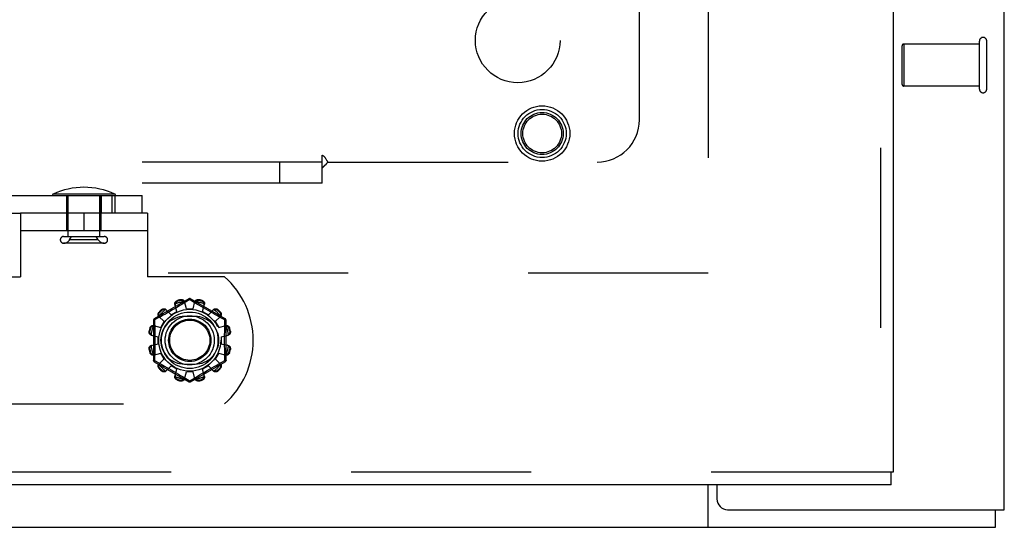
# Model space of a CAD drawing. Header units: inches. Extents: x 0 to 193, y 0 to 125.
# Tile 80 of 256: x 83.04 to 88.86, y 31.17 to 34.16. Entities that reach past the tile are written whole.
import ezdxf

# ---------------------------------------------------------------- set-up
doc = ezdxf.new("R2010")
doc.units = ezdxf.units.IN
doc.header["$LTSCALE"] = 10.635988
doc.header["$MEASUREMENT"] = 0
doc.linetypes.add('HIDDEN', pattern=[0.2, 0.1, -0.1])
doc.layers.get('0').update_dxf_attribs({"linetype": 'CONTINUOUS'})
for name, color, linetype in [('DEFAULT_2', 8, 'HIDDEN'), ('RIGHTHAND_DOOR_ASSEMBLY', 7, 'CONTINUOUS'), ('SUBPANEL', 7, 'CONTINUOUS')]:
    doc.layers.add(name, color=color, linetype=linetype)

msp = doc.modelspace()

# ---------------------------------------------------------------- linework, layer by layer
at = {"color": 3, "linetype": 'Continuous'}
for p, q in [((88.8584, 31.2697), (88.8584, 94.1916)), ((87.1604, 31.4157), (87.1604, 31.3327)), ((87.2234, 31.2697), (88.8584, 31.2697))]:
    msp.add_line(p, q, dxfattribs=at)
at = {"color": 7, "linetype": 'Continuous'}
for p, q in [((87.1084, 31.1657), (87.1084, 31.4157)), ((88.8064, 31.1657), (88.8064, 31.2697)), ((28.9104, 31.1657), (88.8064, 31.1657))]:
    msp.add_line(p, q, dxfattribs=at)
at = {"color": 3, "linetype": 'Continuous'}
msp.add_arc((87.2234, 31.3327), 0.063, 180, 270, dxfattribs=at)
at = {"layer": 'DEFAULT_2', "color": 8, "linetype": 'HIDDEN'}
for p, q in [((87.1084, 89.7177), (87.1084, 32.6137)), ((88.7114, 33.7527), (88.7114, 34.0367)), ((88.7544, 33.7527), (88.7544, 34.0367)), ((88.2544, 33.7807), (88.2544, 34.0087)), ((88.7114, 34.0187), (88.2644, 34.0187)), ((88.2644, 34.0187), (88.2644, 33.7707)), ((88.7114, 33.7707), (88.2644, 33.7707)), ((74.204, 33.1237), (83.7642, 33.1237)), ((83.6029, 33.1332), (83.2378, 33.1332)), ((83.3189, 32.9157), (83.3189, 33.1237)), ((83.3189, 33.1237), (83.3189, 33.0197)), ((83.3264, 32.8829), (83.3264, 33.1237)), ((83.5144, 32.8829), (83.5144, 33.1237)), ((83.5218, 33.1237), (83.5218, 33.0197)), ((83.5219, 32.9157), (83.5219, 33.1237)), ((83.586, 33.1237), (83.586, 33.0197)), ((83.6036, 33.1237), (83.6036, 33.0197)), ((83.7642, 33.0197), (83.7642, 33.1237)), ((74.204, 33.0197), (83.0454, 33.0197)), ((83.7954, 33.0197), (83.0454, 33.0197)), ((83.0454, 33.0197), (83.0454, 32.6447)), ((83.4204, 33.0197), (83.4204, 32.9157)), ((83.7954, 33.0197), (83.7954, 32.6447)), ((83.7954, 32.9157), (83.0454, 32.9157)), ((83.3004, 32.8829), (83.5404, 32.8829)), ((83.3356, 32.8629), (83.3476, 32.8829)), ((83.5051, 32.8629), (83.4931, 32.8829)), ((83.5404, 32.8429), (83.3004, 32.8429)), ((83.5051, 32.8629), (83.3356, 32.8629)), ((87.1084, 32.6657), (60.5044, 32.6657)), ((82.5897, 32.6447), (83.0454, 32.6447)), ((84.2511, 32.6447), (83.7954, 32.6447)), ((84.0404, 32.5144), (83.8359, 32.3964)), ((83.9697, 32.4407), (83.9581, 32.4828)), ((83.973, 32.4661), (83.9583, 32.4575)), ((83.9723, 32.5046), (83.9733, 32.5008)), ((83.9868, 32.4743), (83.973, 32.4661)), ((83.9993, 32.4818), (83.9868, 32.4743)), ((83.9922, 32.5058), (83.9912, 32.5096)), ((84.0105, 32.4886), (83.9993, 32.4818)), ((84.0454, 32.5098), (84.0105, 32.4886)), ((84.0254, 32.4557), (84.0144, 32.4979)), ((84.0488, 32.5077), (84.0454, 32.5098)), ((84.0685, 32.4957), (84.0488, 32.5077)), ((84.2549, 32.3964), (84.0504, 32.5144)), ((84.0654, 32.4557), (84.0764, 32.4979)), ((84.0996, 32.4769), (84.0882, 32.4838)), ((84.0996, 32.5096), (84.0986, 32.5058)), ((84.1123, 32.4694), (84.0996, 32.4769)), ((84.126, 32.4613), (84.1123, 32.4694)), ((84.1174, 32.5008), (84.1184, 32.5046)), ((84.121, 32.4407), (84.1326, 32.4828)), ((83.873, 32.4092), (83.8552, 32.3995)), ((83.8632, 32.4106), (83.8943, 32.38)), ((83.8646, 32.4366), (83.8674, 32.4338)), ((83.889, 32.4181), (83.873, 32.4092)), ((83.8812, 32.4476), (83.8785, 32.4504)), ((83.9012, 32.4249), (83.889, 32.4181)), ((83.9145, 32.4323), (83.9012, 32.4249)), ((83.9044, 32.4518), (83.935, 32.4207)), ((83.9286, 32.4403), (83.9145, 32.4323)), ((83.9434, 32.4488), (83.9286, 32.4403)), ((83.935, 32.4207), (83.9697, 32.4407)), ((83.9583, 32.4575), (83.9434, 32.4488)), ((84.0766, 32.4103), (84.0141, 32.4103)), ((84.0254, 32.4557), (84.0654, 32.4557)), ((84.121, 32.4407), (84.1557, 32.4207)), ((84.1401, 32.453), (84.126, 32.4613)), ((84.1543, 32.4448), (84.1401, 32.453)), ((84.1681, 32.4369), (84.1543, 32.4448)), ((84.1557, 32.4207), (84.1863, 32.4518)), ((84.1813, 32.4295), (84.1681, 32.4369)), ((84.1937, 32.4226), (84.1813, 32.4295)), ((84.205, 32.4163), (84.1937, 32.4226)), ((84.1965, 32.38), (84.2275, 32.4106)), ((84.2152, 32.4107), (84.205, 32.4163)), ((84.2123, 32.4504), (84.2095, 32.4476)), ((84.2286, 32.4033), (84.2152, 32.4107)), ((84.2233, 32.4338), (84.2261, 32.4366)), ((83.8309, 32.3877), (83.8309, 32.1516)), ((83.8322, 32.3569), (83.8743, 32.3453)), ((83.8552, 32.3995), (83.8374, 32.3898)), ((83.8374, 32.3898), (83.8377, 32.378)), ((83.8743, 32.3453), (83.8943, 32.38)), ((84.1965, 32.38), (84.2165, 32.3453)), ((84.2165, 32.3453), (84.2585, 32.3569)), ((84.2534, 32.3898), (84.2286, 32.4033)), ((84.2599, 32.1516), (84.2599, 32.3877)), ((83.8054, 32.3238), (83.8092, 32.3228)), ((83.8143, 32.3417), (83.8105, 32.3427)), ((83.8171, 32.3007), (83.8594, 32.2897)), ((83.8594, 32.2497), (83.8594, 32.2897)), ((84.2314, 32.2897), (84.2736, 32.3007)), ((84.2314, 32.2897), (84.2314, 32.2497)), ((84.2803, 32.3427), (84.2765, 32.3417)), ((84.2815, 32.3228), (84.2853, 32.3238)), ((83.8171, 32.2386), (83.8594, 32.2497)), ((84.2314, 32.2497), (84.2736, 32.2386)), ((83.8092, 32.2165), (83.8054, 32.2155)), ((83.8105, 32.1966), (83.8143, 32.1976)), ((83.8322, 32.1824), (83.8743, 32.194)), ((83.8943, 32.1593), (83.8743, 32.194)), ((84.2165, 32.194), (84.1965, 32.1593)), ((84.2165, 32.194), (84.2585, 32.1824)), ((84.2765, 32.1976), (84.2803, 32.1966)), ((84.2853, 32.2155), (84.2815, 32.2165)), ((83.8359, 32.1429), (84.0404, 32.0249)), ((83.8374, 32.1495), (83.8621, 32.136)), ((83.8621, 32.136), (83.8756, 32.1286)), ((83.8632, 32.1287), (83.8943, 32.1593)), ((83.8756, 32.1286), (83.8858, 32.123)), ((83.8858, 32.123), (83.8971, 32.1167)), ((83.8971, 32.1167), (83.9094, 32.1098)), ((83.9044, 32.0875), (83.935, 32.1186)), ((83.9697, 32.0986), (83.935, 32.1186)), ((84.0141, 32.129), (84.0766, 32.129)), ((84.0504, 32.0249), (84.2549, 32.1429)), ((84.1557, 32.1186), (84.121, 32.0986)), ((84.1557, 32.1186), (84.1863, 32.0875)), ((84.1762, 32.107), (84.1895, 32.1144)), ((84.1895, 32.1144), (84.2017, 32.1212)), ((84.1965, 32.1593), (84.2275, 32.1287)), ((84.2017, 32.1212), (84.2178, 32.1301)), ((84.2178, 32.1301), (84.2356, 32.1398)), ((84.2356, 32.1398), (84.2534, 32.1495)), ((84.2534, 32.1495), (84.2531, 32.1613)), ((83.8674, 32.1055), (83.8646, 32.1027)), ((83.8785, 32.0889), (83.8812, 32.0917)), ((83.9094, 32.1098), (83.9226, 32.1024)), ((83.9226, 32.1024), (83.9364, 32.0945)), ((83.9364, 32.0945), (83.9506, 32.0863)), ((83.9506, 32.0863), (83.9648, 32.078)), ((83.9581, 32.0565), (83.9697, 32.0986)), ((83.9648, 32.078), (83.9784, 32.0699)), ((83.9784, 32.0699), (83.9911, 32.0624)), ((83.9911, 32.0624), (84.0026, 32.0555)), ((84.0144, 32.0414), (84.0254, 32.0837)), ((84.0654, 32.0837), (84.0254, 32.0837)), ((84.0764, 32.0414), (84.0654, 32.0837)), ((84.0803, 32.0507), (84.0915, 32.0575)), ((84.0915, 32.0575), (84.104, 32.065)), ((84.104, 32.065), (84.1178, 32.0732)), ((84.1178, 32.0732), (84.1324, 32.0818)), ((84.1326, 32.0565), (84.121, 32.0986)), ((84.1324, 32.0818), (84.1474, 32.0905)), ((84.1474, 32.0905), (84.1621, 32.099)), ((84.1621, 32.099), (84.1762, 32.107)), ((84.2095, 32.0917), (84.2123, 32.0889)), ((84.2261, 32.1027), (84.2233, 32.1055)), ((83.9733, 32.0385), (83.9723, 32.0347)), ((83.9912, 32.0297), (83.9922, 32.0335)), ((84.0222, 32.0436), (84.0419, 32.0316)), ((84.0419, 32.0316), (84.0454, 32.0295)), ((84.0454, 32.0295), (84.0803, 32.0507)), ((84.0986, 32.0335), (84.0996, 32.0297)), ((84.1184, 32.0347), (84.1174, 32.0385)), ((82.5897, 31.8947), (84.2511, 31.8947))]:
    msp.add_line(p, q, dxfattribs=at)
for points in [[(83.9581, 32.4828), (83.9577, 32.4846), (83.9576, 32.4864), (83.9577, 32.4883), (83.958, 32.4903), (83.9586, 32.4921), (83.9594, 32.494), (83.9604, 32.4957), (83.9616, 32.4974), (83.963, 32.499), (83.9646, 32.5004), (83.9664, 32.5017), (83.9683, 32.5029), (83.9703, 32.5038), (83.9723, 32.5046)], [(83.9604, 32.4847), (83.96, 32.4831), (83.9597, 32.4816), (83.9596, 32.4801), (83.9596, 32.4786), (83.9598, 32.4771), (83.9601, 32.4757)], [(83.9604, 32.4847), (83.9606, 32.4857), (83.9608, 32.4867), (83.9611, 32.4877), (83.9615, 32.4887), (83.9618, 32.4897), (83.9623, 32.4906), (83.9627, 32.4915), (83.9632, 32.4925), (83.9638, 32.4934), (83.9644, 32.4943), (83.9652, 32.4952), (83.966, 32.4961), (83.9668, 32.497), (83.9679, 32.4978), (83.969, 32.4987), (83.9703, 32.4995), (83.9717, 32.5002), (83.9733, 32.5008)], [(83.9912, 32.5096), (83.9933, 32.51), (83.9955, 32.5102), (83.9977, 32.5101), (83.9999, 32.5099), (84.002, 32.5094), (84.0041, 32.5088), (84.0059, 32.5079), (84.0077, 32.5069), (84.0093, 32.5057), (84.0107, 32.5044), (84.012, 32.5029), (84.013, 32.5013), (84.0138, 32.4996), (84.0144, 32.4979)], [(83.9922, 32.5058), (83.9939, 32.5061), (83.9955, 32.5062), (83.997, 32.5062), (83.9984, 32.506), (83.9997, 32.5058), (84.0009, 32.5055), (84.0021, 32.5051), (84.0032, 32.5047), (84.0042, 32.5042), (84.0051, 32.5037), (84.006, 32.5031), (84.0069, 32.5026), (84.0077, 32.5019), (84.0085, 32.5013), (84.0093, 32.5006), (84.01, 32.4999), (84.0108, 32.4991), (84.0115, 32.4983)], [(84.0162, 32.4907), (84.0158, 32.4921), (84.0152, 32.4935), (84.0145, 32.4948), (84.0136, 32.496), (84.0126, 32.4972), (84.0115, 32.4983)], [(84.0404, 32.5144), (84.0407, 32.5145), (84.0412, 32.5144), (84.0417, 32.514), (84.0423, 32.5135), (84.043, 32.5128), (84.0438, 32.512), (84.0446, 32.511), (84.0454, 32.5098)], [(84.0454, 32.5098), (84.0462, 32.511), (84.047, 32.512), (84.0477, 32.5128), (84.0484, 32.5135), (84.049, 32.514), (84.0496, 32.5144), (84.05, 32.5145), (84.0504, 32.5144)], [(84.0882, 32.4838), (84.0731, 32.493), (84.0685, 32.4957)], [(84.0793, 32.4983), (84.0781, 32.4972), (84.0771, 32.496), (84.0763, 32.4948), (84.0755, 32.4935), (84.075, 32.4921), (84.0745, 32.4907)], [(84.0764, 32.4979), (84.077, 32.4996), (84.0777, 32.5013), (84.0788, 32.5029), (84.08, 32.5044), (84.0815, 32.5057), (84.0831, 32.5069), (84.0848, 32.5079), (84.0867, 32.5088), (84.0887, 32.5094), (84.0908, 32.5099), (84.093, 32.5101), (84.0952, 32.5102), (84.0974, 32.51), (84.0996, 32.5096)], [(84.0793, 32.4983), (84.08, 32.4991), (84.0807, 32.4999), (84.0814, 32.5006), (84.0822, 32.5013), (84.083, 32.5019), (84.0839, 32.5026), (84.0847, 32.5031), (84.0856, 32.5037), (84.0866, 32.5042), (84.0876, 32.5047), (84.0887, 32.5051), (84.0898, 32.5055), (84.091, 32.5058), (84.0923, 32.506), (84.0937, 32.5062), (84.0953, 32.5062), (84.0969, 32.5061), (84.0986, 32.5058)], [(84.1174, 32.5008), (84.119, 32.5002), (84.1205, 32.4995), (84.1217, 32.4987), (84.1229, 32.4978), (84.1239, 32.497), (84.1248, 32.4961), (84.1256, 32.4952), (84.1263, 32.4943), (84.1269, 32.4934), (84.1275, 32.4925), (84.128, 32.4915), (84.1285, 32.4906), (84.1289, 32.4896), (84.1293, 32.4887), (84.1296, 32.4877), (84.1299, 32.4867), (84.1301, 32.4857), (84.1303, 32.4847)], [(84.1184, 32.5046), (84.1205, 32.5038), (84.1225, 32.5029), (84.1244, 32.5017), (84.1261, 32.5004), (84.1277, 32.499), (84.1292, 32.4974), (84.1304, 32.4957), (84.1314, 32.494), (84.1322, 32.4921), (84.1327, 32.4903), (84.1331, 32.4883), (84.1331, 32.4864), (84.133, 32.4846), (84.1326, 32.4828)], [(84.1307, 32.4757), (84.131, 32.4771), (84.1312, 32.4786), (84.1312, 32.4801), (84.1311, 32.4816), (84.1308, 32.4831), (84.1303, 32.4847)], [(83.8632, 32.4106), (83.862, 32.412), (83.861, 32.4135), (83.8601, 32.4152), (83.8594, 32.417), (83.859, 32.4189), (83.8587, 32.4209), (83.8587, 32.423), (83.8589, 32.425), (83.8594, 32.4271), (83.86, 32.4291), (83.8609, 32.4311), (83.862, 32.4331), (83.8632, 32.4349), (83.8646, 32.4366)], [(83.8643, 32.4134), (83.8639, 32.4144), (83.8637, 32.4154), (83.8634, 32.4164), (83.8632, 32.4174), (83.863, 32.4184), (83.8629, 32.4194), (83.8628, 32.4205), (83.8628, 32.4215), (83.8629, 32.4226), (83.863, 32.4237), (83.8631, 32.4249), (83.8634, 32.4261), (83.8637, 32.4273), (83.8641, 32.4285), (83.8647, 32.4298), (83.8654, 32.4311), (83.8664, 32.4325), (83.8674, 32.4338)], [(83.8643, 32.4134), (83.8647, 32.4118), (83.8652, 32.4104), (83.8658, 32.409), (83.8666, 32.4077), (83.8675, 32.4065), (83.8685, 32.4054)], [(83.8785, 32.4504), (83.8801, 32.4518), (83.8819, 32.453), (83.8839, 32.4541), (83.8859, 32.455), (83.888, 32.4556), (83.89, 32.4561), (83.8921, 32.4563), (83.8941, 32.4563), (83.8961, 32.4561), (83.898, 32.4556), (83.8998, 32.4549), (83.9015, 32.454), (83.903, 32.453), (83.9044, 32.4518)], [(83.8812, 32.4476), (83.8826, 32.4487), (83.8839, 32.4496), (83.8852, 32.4503), (83.8865, 32.4509), (83.8878, 32.4513), (83.889, 32.4517), (83.8902, 32.4519), (83.8913, 32.4521), (83.8924, 32.4522), (83.8935, 32.4522), (83.8945, 32.4522), (83.8956, 32.4521), (83.8966, 32.452), (83.8976, 32.4518), (83.8987, 32.4516), (83.8997, 32.4514), (83.9007, 32.4511), (83.9017, 32.4507)], [(83.9096, 32.4465), (83.9085, 32.4475), (83.9073, 32.4484), (83.906, 32.4492), (83.9047, 32.4498), (83.9032, 32.4504), (83.9017, 32.4507)], [(84.1891, 32.4507), (84.1875, 32.4504), (84.1861, 32.4498), (84.1847, 32.4492), (84.1834, 32.4484), (84.1822, 32.4475), (84.1812, 32.4465)], [(84.1863, 32.4518), (84.1877, 32.453), (84.1892, 32.454), (84.1909, 32.4549), (84.1927, 32.4556), (84.1947, 32.4561), (84.1967, 32.4563), (84.1987, 32.4563), (84.2007, 32.4561), (84.2028, 32.4556), (84.2048, 32.455), (84.2069, 32.4541), (84.2088, 32.453), (84.2106, 32.4518), (84.2123, 32.4504)], [(84.1891, 32.4507), (84.1901, 32.4511), (84.1911, 32.4514), (84.1921, 32.4516), (84.1931, 32.4518), (84.1941, 32.452), (84.1952, 32.4521), (84.1962, 32.4522), (84.1973, 32.4522), (84.1983, 32.4522), (84.1995, 32.4521), (84.2006, 32.4519), (84.2018, 32.4517), (84.203, 32.4513), (84.2042, 32.4509), (84.2055, 32.4503), (84.2069, 32.4496), (84.2082, 32.4487), (84.2095, 32.4476)], [(84.2223, 32.4054), (84.2232, 32.4065), (84.2241, 32.4077), (84.2249, 32.409), (84.2256, 32.4104), (84.2261, 32.4118), (84.2265, 32.4134)], [(84.2233, 32.4338), (84.2244, 32.4325), (84.2253, 32.4311), (84.226, 32.4298), (84.2266, 32.4285), (84.227, 32.4272), (84.2274, 32.426), (84.2276, 32.4249), (84.2278, 32.4237), (84.2279, 32.4226), (84.2279, 32.4215), (84.2279, 32.4205), (84.2278, 32.4194), (84.2277, 32.4184), (84.2275, 32.4174), (84.2273, 32.4164), (84.2271, 32.4154), (84.2268, 32.4144), (84.2265, 32.4134)], [(84.2261, 32.4366), (84.2275, 32.4349), (84.2287, 32.4331), (84.2298, 32.4311), (84.2307, 32.4291), (84.2314, 32.4271), (84.2318, 32.425), (84.232, 32.423), (84.232, 32.4209), (84.2318, 32.4189), (84.2313, 32.417), (84.2306, 32.4152), (84.2298, 32.4135), (84.2287, 32.412), (84.2275, 32.4106)], [(83.8105, 32.3427), (83.8112, 32.3448), (83.8121, 32.3467), (83.8133, 32.3486), (83.8146, 32.3504), (83.816, 32.352), (83.8176, 32.3534), (83.8193, 32.3546), (83.821, 32.3556), (83.8229, 32.3564), (83.8248, 32.357), (83.8267, 32.3573), (83.8286, 32.3574), (83.8304, 32.3573), (83.8322, 32.3569)], [(83.8143, 32.3417), (83.8149, 32.3433), (83.8156, 32.3447), (83.8163, 32.346), (83.8172, 32.3472), (83.8181, 32.3482), (83.8189, 32.3491), (83.8198, 32.3499), (83.8207, 32.3506), (83.8217, 32.3512), (83.8226, 32.3518), (83.8235, 32.3523), (83.8244, 32.3528), (83.8254, 32.3532), (83.8263, 32.3536), (83.8273, 32.3539), (83.8283, 32.3542), (83.8293, 32.3544), (83.8304, 32.3546)], [(83.8393, 32.3549), (83.8379, 32.3553), (83.8365, 32.3554), (83.8349, 32.3555), (83.8334, 32.3553), (83.8319, 32.3551), (83.8304, 32.3546)], [(83.8309, 32.3877), (83.831, 32.388), (83.8313, 32.3884), (83.8319, 32.3887), (83.8326, 32.389), (83.8336, 32.3892), (83.8347, 32.3894), (83.836, 32.3896), (83.8374, 32.3897)], [(83.8374, 32.3897), (83.8368, 32.391), (83.8363, 32.3922), (83.8359, 32.3933), (83.8357, 32.3942), (83.8356, 32.395), (83.8355, 32.3957), (83.8357, 32.3961), (83.8359, 32.3964)], [(83.8377, 32.378), (83.8384, 32.3422), (83.8387, 32.3301), (83.8389, 32.318), (83.839, 32.3059), (83.8391, 32.2938), (83.8392, 32.2817), (83.8392, 32.2696), (83.8392, 32.2576), (83.8391, 32.2455), (83.839, 32.2334), (83.8389, 32.2213), (83.8387, 32.2092), (83.8384, 32.1971)], [(84.2604, 32.3546), (84.2588, 32.3551), (84.2573, 32.3553), (84.2558, 32.3555), (84.2543, 32.3554), (84.2528, 32.3553), (84.2514, 32.3549)], [(84.2523, 32.3422), (84.2531, 32.378), (84.2534, 32.3898)], [(84.2549, 32.3964), (84.2551, 32.3961), (84.2552, 32.3957), (84.2552, 32.395), (84.255, 32.3942), (84.2548, 32.3933), (84.2544, 32.3922), (84.254, 32.391), (84.2534, 32.3897)], [(84.2534, 32.3897), (84.2548, 32.3896), (84.256, 32.3894), (84.2571, 32.3892), (84.2581, 32.389), (84.2589, 32.3887), (84.2594, 32.3884), (84.2598, 32.388), (84.2599, 32.3877)], [(84.2585, 32.3569), (84.2603, 32.3573), (84.2621, 32.3574), (84.264, 32.3573), (84.266, 32.357), (84.2679, 32.3564), (84.2697, 32.3556), (84.2715, 32.3546), (84.2731, 32.3534), (84.2747, 32.352), (84.2761, 32.3504), (84.2775, 32.3486), (84.2786, 32.3467), (84.2795, 32.3448), (84.2803, 32.3427)], [(84.2604, 32.3546), (84.2614, 32.3544), (84.2624, 32.3542), (84.2634, 32.3539), (84.2644, 32.3536), (84.2654, 32.3532), (84.2663, 32.3528), (84.2673, 32.3523), (84.2682, 32.3518), (84.2691, 32.3512), (84.27, 32.3506), (84.2709, 32.3499), (84.2718, 32.3491), (84.2727, 32.3482), (84.2736, 32.3472), (84.2744, 32.346), (84.2752, 32.3447), (84.2759, 32.3433), (84.2765, 32.3417)], [(83.8171, 32.3007), (83.8154, 32.3012), (83.8138, 32.302), (83.8121, 32.3031), (83.8106, 32.3043), (83.8093, 32.3057), (83.8081, 32.3074), (83.8071, 32.3091), (83.8062, 32.311), (83.8056, 32.313), (83.8051, 32.3151), (83.8049, 32.3173), (83.8048, 32.3195), (83.805, 32.3217), (83.8054, 32.3238)], [(83.8167, 32.3036), (83.8159, 32.3043), (83.8151, 32.305), (83.8144, 32.3057), (83.8137, 32.3065), (83.8131, 32.3073), (83.8125, 32.3081), (83.8119, 32.309), (83.8113, 32.3099), (83.8108, 32.3109), (83.8104, 32.3119), (83.8099, 32.313), (83.8096, 32.3141), (83.8092, 32.3153), (83.809, 32.3166), (83.8088, 32.318), (83.8088, 32.3195), (83.8089, 32.3211), (83.8092, 32.3228)], [(83.8167, 32.3036), (83.8178, 32.3024), (83.819, 32.3014), (83.8202, 32.3005), (83.8215, 32.2998), (83.8229, 32.2992), (83.8243, 32.2988)], [(84.2531, 32.1613), (84.2523, 32.1971), (84.2521, 32.2092), (84.2519, 32.2213), (84.2517, 32.2334), (84.2516, 32.2455), (84.2515, 32.2576), (84.2515, 32.2697), (84.2515, 32.2817), (84.2516, 32.2938), (84.2517, 32.3059), (84.2519, 32.318), (84.2521, 32.3301), (84.2523, 32.3422)], [(84.2665, 32.2988), (84.2678, 32.2992), (84.2692, 32.2998), (84.2705, 32.3005), (84.2718, 32.3014), (84.2729, 32.3024), (84.2741, 32.3036)], [(84.2853, 32.3238), (84.2857, 32.3217), (84.2859, 32.3195), (84.2859, 32.3173), (84.2856, 32.3151), (84.2852, 32.313), (84.2845, 32.311), (84.2837, 32.3091), (84.2827, 32.3074), (84.2815, 32.3057), (84.2801, 32.3043), (84.2786, 32.3031), (84.277, 32.302), (84.2753, 32.3012), (84.2736, 32.3007)], [(84.2815, 32.3228), (84.2818, 32.3211), (84.2819, 32.3195), (84.2819, 32.318), (84.2817, 32.3166), (84.2815, 32.3153), (84.2812, 32.3141), (84.2808, 32.3129), (84.2804, 32.3119), (84.2799, 32.3109), (84.2794, 32.3099), (84.2788, 32.309), (84.2783, 32.3081), (84.2777, 32.3073), (84.277, 32.3065), (84.2763, 32.3057), (84.2756, 32.305), (84.2748, 32.3043), (84.2741, 32.3036)], [(83.8054, 32.2155), (83.805, 32.2176), (83.8048, 32.2198), (83.8049, 32.222), (83.8051, 32.2242), (83.8056, 32.2263), (83.8062, 32.2283), (83.8071, 32.2302), (83.8081, 32.232), (83.8093, 32.2336), (83.8106, 32.235), (83.8121, 32.2362), (83.8138, 32.2373), (83.8154, 32.2381), (83.8171, 32.2386)], [(83.8092, 32.2165), (83.8089, 32.2182), (83.8088, 32.2198), (83.8088, 32.2213), (83.809, 32.2227), (83.8092, 32.224), (83.8096, 32.2252), (83.8099, 32.2264), (83.8104, 32.2274), (83.8108, 32.2284), (83.8113, 32.2294), (83.8119, 32.2303), (83.8125, 32.2312), (83.8131, 32.232), (83.8137, 32.2328), (83.8144, 32.2336), (83.8151, 32.2343), (83.8159, 32.235), (83.8167, 32.2357)], [(83.8243, 32.2405), (83.8229, 32.2401), (83.8215, 32.2395), (83.8202, 32.2388), (83.819, 32.2379), (83.8178, 32.2369), (83.8167, 32.2357)], [(84.2741, 32.2357), (84.2729, 32.2369), (84.2718, 32.2379), (84.2705, 32.2388), (84.2692, 32.2395), (84.2678, 32.2401), (84.2665, 32.2405)], [(84.2736, 32.2386), (84.2753, 32.2381), (84.277, 32.2373), (84.2786, 32.2362), (84.2801, 32.235), (84.2815, 32.2336), (84.2827, 32.232), (84.2837, 32.2302), (84.2845, 32.2283), (84.2852, 32.2263), (84.2856, 32.2242), (84.2859, 32.222), (84.2859, 32.2198), (84.2857, 32.2176), (84.2853, 32.2155)], [(84.2741, 32.2357), (84.2748, 32.235), (84.2756, 32.2343), (84.2763, 32.2336), (84.277, 32.2328), (84.2777, 32.232), (84.2783, 32.2312), (84.2789, 32.2303), (84.2794, 32.2294), (84.2799, 32.2284), (84.2804, 32.2274), (84.2808, 32.2263), (84.2812, 32.2252), (84.2815, 32.224), (84.2817, 32.2227), (84.2819, 32.2213), (84.2819, 32.2198), (84.2818, 32.2182), (84.2815, 32.2165)], [(83.8322, 32.1824), (83.8304, 32.182), (83.8286, 32.1819), (83.8267, 32.182), (83.8248, 32.1823), (83.8229, 32.1829), (83.821, 32.1837), (83.8193, 32.1847), (83.8176, 32.1859), (83.816, 32.1873), (83.8146, 32.1889), (83.8133, 32.1907), (83.8121, 32.1926), (83.8112, 32.1945), (83.8105, 32.1966)], [(83.8304, 32.1847), (83.8293, 32.1849), (83.8283, 32.1851), (83.8273, 32.1854), (83.8263, 32.1857), (83.8254, 32.1861), (83.8244, 32.1865), (83.8235, 32.187), (83.8226, 32.1875), (83.8216, 32.1881), (83.8207, 32.1887), (83.8198, 32.1894), (83.8189, 32.1902), (83.818, 32.1911), (83.8172, 32.1921), (83.8163, 32.1933), (83.8156, 32.1946), (83.8149, 32.196), (83.8143, 32.1976)], [(83.8304, 32.1847), (83.8319, 32.1842), (83.8334, 32.184), (83.8349, 32.1838), (83.8365, 32.1839), (83.8379, 32.184), (83.8393, 32.1844)], [(83.8384, 32.1971), (83.8377, 32.1613), (83.8374, 32.1495)], [(84.2514, 32.1844), (84.2528, 32.184), (84.2543, 32.1839), (84.2558, 32.1838), (84.2573, 32.184), (84.2588, 32.1842), (84.2604, 32.1847)], [(84.2803, 32.1966), (84.2795, 32.1945), (84.2786, 32.1926), (84.2775, 32.1907), (84.2761, 32.1889), (84.2747, 32.1873), (84.2731, 32.1859), (84.2715, 32.1847), (84.2697, 32.1837), (84.2679, 32.1829), (84.266, 32.1823), (84.264, 32.182), (84.2621, 32.1819), (84.2603, 32.182), (84.2585, 32.1824)], [(84.2765, 32.1976), (84.2759, 32.196), (84.2752, 32.1946), (84.2744, 32.1933), (84.2736, 32.1921), (84.2727, 32.1911), (84.2718, 32.1902), (84.2709, 32.1894), (84.27, 32.1887), (84.2691, 32.1881), (84.2682, 32.1875), (84.2672, 32.187), (84.2663, 32.1865), (84.2654, 32.1861), (84.2644, 32.1857), (84.2634, 32.1854), (84.2624, 32.1851), (84.2614, 32.1849), (84.2604, 32.1847)], [(83.8374, 32.1496), (83.836, 32.1497), (83.8347, 32.1499), (83.8336, 32.1501), (83.8326, 32.1504), (83.8319, 32.1506), (83.8313, 32.1509), (83.831, 32.1513), (83.8309, 32.1516)], [(83.8359, 32.1429), (83.8356, 32.1432), (83.8355, 32.1436), (83.8356, 32.1443), (83.8357, 32.1451), (83.8359, 32.146), (83.8363, 32.1471), (83.8368, 32.1483), (83.8374, 32.1496)], [(83.8646, 32.1027), (83.8632, 32.1044), (83.862, 32.1062), (83.8609, 32.1082), (83.86, 32.1102), (83.8594, 32.1122), (83.8589, 32.1143), (83.8587, 32.1163), (83.8587, 32.1184), (83.859, 32.1204), (83.8594, 32.1223), (83.8601, 32.1241), (83.861, 32.1258), (83.862, 32.1273), (83.8632, 32.1287)], [(83.8674, 32.1055), (83.8664, 32.1068), (83.8654, 32.1082), (83.8647, 32.1095), (83.8641, 32.1108), (83.8637, 32.1121), (83.8634, 32.1133), (83.8631, 32.1144), (83.863, 32.1156), (83.8629, 32.1167), (83.8628, 32.1178), (83.8628, 32.1188), (83.8629, 32.1199), (83.863, 32.1209), (83.8632, 32.1219), (83.8634, 32.1229), (83.8637, 32.124), (83.8639, 32.1249), (83.8643, 32.1259)], [(83.8685, 32.1339), (83.8675, 32.1328), (83.8666, 32.1316), (83.8658, 32.1303), (83.8652, 32.1289), (83.8647, 32.1275), (83.8643, 32.1259)], [(84.2265, 32.1259), (84.2261, 32.1275), (84.2256, 32.1289), (84.2249, 32.1303), (84.2241, 32.1316), (84.2232, 32.1328), (84.2223, 32.1339)], [(84.2265, 32.1259), (84.2268, 32.1249), (84.2271, 32.1239), (84.2273, 32.1229), (84.2275, 32.1219), (84.2277, 32.1209), (84.2278, 32.1199), (84.2279, 32.1188), (84.2279, 32.1178), (84.2279, 32.1167), (84.2278, 32.1156), (84.2276, 32.1144), (84.2274, 32.1133), (84.227, 32.112), (84.2266, 32.1108), (84.226, 32.1095), (84.2253, 32.1082), (84.2244, 32.1068), (84.2233, 32.1055)], [(84.2275, 32.1287), (84.2287, 32.1273), (84.2298, 32.1258), (84.2306, 32.1241), (84.2313, 32.1223), (84.2318, 32.1204), (84.232, 32.1184), (84.232, 32.1163), (84.2318, 32.1143), (84.2314, 32.1122), (84.2307, 32.1102), (84.2298, 32.1082), (84.2287, 32.1062), (84.2275, 32.1044), (84.2261, 32.1027)], [(84.2599, 32.1516), (84.2598, 32.1513), (84.2594, 32.1509), (84.2589, 32.1506), (84.2581, 32.1504), (84.2571, 32.1501), (84.256, 32.1499), (84.2548, 32.1497), (84.2534, 32.1496)], [(84.2534, 32.1496), (84.254, 32.1483), (84.2544, 32.1471), (84.2548, 32.146), (84.255, 32.1451), (84.2552, 32.1443), (84.2552, 32.1436), (84.2551, 32.1432), (84.2549, 32.1429)], [(83.9044, 32.0875), (83.903, 32.0863), (83.9015, 32.0853), (83.8998, 32.0844), (83.898, 32.0837), (83.8961, 32.0832), (83.8941, 32.083), (83.8921, 32.083), (83.89, 32.0832), (83.888, 32.0837), (83.8859, 32.0843), (83.8839, 32.0852), (83.8819, 32.0863), (83.8801, 32.0875), (83.8785, 32.0889)], [(83.9017, 32.0886), (83.9007, 32.0882), (83.8997, 32.0879), (83.8987, 32.0877), (83.8976, 32.0875), (83.8966, 32.0873), (83.8956, 32.0872), (83.8945, 32.0871), (83.8935, 32.0871), (83.8924, 32.0871), (83.8913, 32.0872), (83.8901, 32.0874), (83.889, 32.0876), (83.8878, 32.088), (83.8865, 32.0884), (83.8852, 32.089), (83.8839, 32.0897), (83.8826, 32.0906), (83.8812, 32.0917)], [(83.9017, 32.0886), (83.9032, 32.0889), (83.9047, 32.0895), (83.906, 32.0901), (83.9073, 32.0909), (83.9085, 32.0918), (83.9096, 32.0928)], [(83.9723, 32.0347), (83.9703, 32.0355), (83.9683, 32.0364), (83.9664, 32.0376), (83.9646, 32.0389), (83.963, 32.0403), (83.9616, 32.0419), (83.9604, 32.0436), (83.9594, 32.0453), (83.9586, 32.0472), (83.958, 32.049), (83.9577, 32.051), (83.9576, 32.0529), (83.9577, 32.0547), (83.9581, 32.0565)], [(83.9601, 32.0636), (83.9598, 32.0622), (83.9596, 32.0607), (83.9596, 32.0592), (83.9597, 32.0577), (83.96, 32.0562), (83.9604, 32.0546)], [(84.1326, 32.0565), (84.133, 32.0547), (84.1331, 32.0529), (84.1331, 32.051), (84.1327, 32.049), (84.1322, 32.0472), (84.1314, 32.0453), (84.1304, 32.0436), (84.1292, 32.0419), (84.1277, 32.0403), (84.1261, 32.0389), (84.1244, 32.0376), (84.1225, 32.0364), (84.1205, 32.0355), (84.1184, 32.0347)], [(84.1303, 32.0546), (84.1308, 32.0562), (84.1311, 32.0577), (84.1312, 32.0592), (84.1312, 32.0607), (84.131, 32.0622), (84.1307, 32.0636)], [(84.1812, 32.0928), (84.1822, 32.0918), (84.1834, 32.0909), (84.1847, 32.0901), (84.1861, 32.0895), (84.1875, 32.0889), (84.1891, 32.0886)], [(84.2123, 32.0889), (84.2106, 32.0875), (84.2088, 32.0863), (84.2069, 32.0852), (84.2048, 32.0843), (84.2028, 32.0837), (84.2007, 32.0832), (84.1987, 32.083), (84.1967, 32.083), (84.1947, 32.0832), (84.1927, 32.0837), (84.1909, 32.0844), (84.1892, 32.0853), (84.1877, 32.0863), (84.1863, 32.0875)], [(84.2095, 32.0917), (84.2082, 32.0906), (84.2068, 32.0897), (84.2055, 32.089), (84.2042, 32.0884), (84.203, 32.088), (84.2017, 32.0876), (84.2006, 32.0874), (84.1994, 32.0872), (84.1983, 32.0871), (84.1972, 32.0871), (84.1962, 32.0871), (84.1952, 32.0872), (84.1941, 32.0873), (84.1931, 32.0875), (84.1921, 32.0877), (84.1911, 32.0879), (84.1901, 32.0882), (84.1891, 32.0886)], [(83.9733, 32.0385), (83.9717, 32.0391), (83.9703, 32.0398), (83.969, 32.0406), (83.9678, 32.0415), (83.9668, 32.0423), (83.9659, 32.0432), (83.9651, 32.0441), (83.9644, 32.045), (83.9638, 32.0459), (83.9632, 32.0469), (83.9627, 32.0478), (83.9623, 32.0487), (83.9618, 32.0497), (83.9615, 32.0506), (83.9611, 32.0516), (83.9608, 32.0526), (83.9606, 32.0536), (83.9604, 32.0546)], [(84.0144, 32.0414), (84.0138, 32.0397), (84.013, 32.038), (84.012, 32.0364), (84.0107, 32.0349), (84.0093, 32.0336), (84.0077, 32.0324), (84.0059, 32.0314), (84.0041, 32.0305), (84.002, 32.0299), (83.9999, 32.0294), (83.9977, 32.0292), (83.9955, 32.0291), (83.9933, 32.0293), (83.9912, 32.0297)], [(84.0115, 32.041), (84.0108, 32.0402), (84.01, 32.0394), (84.0093, 32.0387), (84.0085, 32.038), (84.0077, 32.0374), (84.0069, 32.0367), (84.006, 32.0362), (84.0051, 32.0356), (84.0041, 32.0351), (84.0031, 32.0346), (84.0021, 32.0342), (84.0009, 32.0338), (83.9997, 32.0335), (83.9984, 32.0333), (83.997, 32.0331), (83.9955, 32.0331), (83.9939, 32.0332), (83.9922, 32.0335)], [(84.0026, 32.0555), (84.0177, 32.0463), (84.0222, 32.0436)], [(84.0115, 32.041), (84.0126, 32.0421), (84.0136, 32.0433), (84.0145, 32.0445), (84.0152, 32.0458), (84.0158, 32.0472), (84.0162, 32.0486)], [(84.0454, 32.0295), (84.0446, 32.0283), (84.0438, 32.0273), (84.043, 32.0265), (84.0423, 32.0258), (84.0417, 32.0253), (84.0412, 32.0249), (84.0407, 32.0248), (84.0404, 32.0249)], [(84.0504, 32.0249), (84.05, 32.0248), (84.0496, 32.0249), (84.049, 32.0253), (84.0484, 32.0258), (84.0477, 32.0265), (84.047, 32.0273), (84.0462, 32.0283), (84.0454, 32.0295)], [(84.0745, 32.0486), (84.075, 32.0472), (84.0755, 32.0458), (84.0763, 32.0445), (84.0771, 32.0433), (84.0781, 32.0421), (84.0793, 32.041)], [(84.0996, 32.0297), (84.0974, 32.0293), (84.0952, 32.0291), (84.093, 32.0292), (84.0908, 32.0294), (84.0887, 32.0299), (84.0867, 32.0305), (84.0848, 32.0314), (84.0831, 32.0324), (84.0815, 32.0336), (84.08, 32.0349), (84.0788, 32.0364), (84.0777, 32.038), (84.077, 32.0397), (84.0764, 32.0414)], [(84.0986, 32.0335), (84.0969, 32.0332), (84.0952, 32.0331), (84.0937, 32.0331), (84.0923, 32.0333), (84.091, 32.0335), (84.0898, 32.0338), (84.0887, 32.0342), (84.0876, 32.0346), (84.0866, 32.0351), (84.0856, 32.0356), (84.0847, 32.0362), (84.0839, 32.0367), (84.083, 32.0374), (84.0822, 32.038), (84.0814, 32.0387), (84.0807, 32.0394), (84.08, 32.0402), (84.0793, 32.041)], [(84.1303, 32.0546), (84.1301, 32.0536), (84.1299, 32.0526), (84.1296, 32.0516), (84.1293, 32.0506), (84.1289, 32.0497), (84.1285, 32.0487), (84.128, 32.0478), (84.1275, 32.0468), (84.1269, 32.0459), (84.1263, 32.045), (84.1256, 32.0441), (84.1248, 32.0432), (84.1239, 32.0423), (84.1229, 32.0415), (84.1217, 32.0406), (84.1204, 32.0398), (84.119, 32.0391), (84.1174, 32.0385)]]:
    msp.add_lwpolyline(points, dxfattribs=at)
for radius in [0.1829, 0.1668, 0.145, 0.125, 0.1186]:
    msp.add_circle((84.0454, 32.2697), radius, dxfattribs=at)
for centre, radius, start, end in [((88.7329, 34.0367), 0.0215, 360, 180), ((88.2644, 34.0087), 0.01, 90, 180), ((88.2644, 33.7807), 0.01, 180, 270), ((88.7329, 33.7527), 0.0215, 180, 0), ((83.4204, 32.7329), 0.44, 65.4843, 114.5157), ((83.2399, 33.1287), 0.005, 114.5157, 270), ((83.6009, 33.1287), 0.005, 270, 65.4843), ((83.3004, 32.8629), 0.02, 90, 270), ((83.5404, 32.8629), 0.02, 270, 90), ((83.3004, 32.884), 0.0411, 270, 329.11063), ((83.5404, 32.884), 0.0411, 210.88937, 270), ((83.9204, 32.2697), 0.5, 311.40962, 48.59038), ((84.0454, 32.2697), 0.2312, 98.4357, 111.5643), ((84.0454, 32.2697), 0.246, 102.72378, 107.27622), ((84.0454, 32.2697), 0.2421, 102.69077, 107.30923), ((84.0454, 32.5058), 0.01, 60, 120), ((84.0454, 32.2697), 0.2312, 68.4357, 81.5643), ((84.0454, 32.2697), 0.2421, 72.69077, 77.30923), ((84.0454, 32.2697), 0.246, 72.72378, 77.27622), ((84.0454, 32.2697), 0.2312, 128.4357, 141.5643), ((84.0454, 32.2697), 0.246, 132.72378, 137.27622), ((84.0454, 32.2697), 0.2421, 132.69077, 137.30923), ((84.0141, 32.2697), 0.1406, 90, 270), ((84.0766, 32.2697), 0.1406, 270, 90), ((84.0454, 32.2697), 0.2312, 38.4357, 51.5643), ((84.0454, 32.2697), 0.2421, 42.69077, 47.30923), ((84.0454, 32.2697), 0.246, 42.72378, 47.27622), ((84.0454, 32.2697), 0.2312, 158.4357, 171.5643), ((83.8409, 32.3877), 0.01, 120, 180), ((84.2499, 32.3877), 0.01, 0, 60), ((84.0454, 32.2697), 0.2312, 8.4357, 21.5643), ((84.0454, 32.2697), 0.246, 162.72378, 167.27622), ((84.0454, 32.2697), 0.2421, 162.69077, 167.30923), ((84.0454, 32.2697), 0.2421, 12.69077, 17.30923), ((84.0454, 32.2697), 0.246, 12.72378, 17.27622), ((84.0454, 32.2697), 0.2312, 188.4357, 201.5643), ((84.0454, 32.2697), 0.2312, 338.4357, 351.5643), ((84.0454, 32.2697), 0.246, 192.72378, 197.27622), ((84.0454, 32.2697), 0.2421, 192.69077, 197.30923), ((84.0454, 32.2697), 0.2421, 342.69077, 347.30923), ((84.0454, 32.2697), 0.246, 342.72378, 347.27622), ((83.8409, 32.1516), 0.01, 180, 240), ((84.0454, 32.2697), 0.2312, 218.4357, 231.5643), ((84.0454, 32.2697), 0.2312, 308.4357, 321.5643), ((84.2499, 32.1516), 0.01, 300, 360), ((84.0454, 32.2697), 0.246, 222.72378, 227.27622), ((84.0454, 32.2697), 0.2421, 222.69077, 227.30923), ((84.0454, 32.2697), 0.2421, 312.69077, 317.30923), ((84.0454, 32.2697), 0.246, 312.72378, 317.27622), ((84.0454, 32.2697), 0.2312, 248.4357, 261.5643), ((84.0454, 32.2697), 0.246, 252.72378, 257.27622), ((84.0454, 32.2697), 0.2421, 252.69077, 257.30923), ((84.0454, 32.0335), 0.01, 240, 300), ((84.0454, 32.2697), 0.2312, 278.4357, 291.5643), ((84.0454, 32.2697), 0.2421, 282.69077, 287.30923), ((84.0454, 32.2697), 0.246, 282.72378, 287.27622)]:
    msp.add_arc(centre, radius, start, end, dxfattribs=at)
at = {"layer": 'RIGHTHAND_DOOR_ASSEMBLY', "color": 8, "linetype": 'HIDDEN'}
for p, q in [((88.1276, 90.8407), (88.1276, 31.4907)), ((88.1896, 31.4907), (59.4031, 31.4907))]:
    msp.add_line(p, q, dxfattribs=at)
at = {"layer": 'RIGHTHAND_DOOR_ASSEMBLY', "color": 3, "linetype": 'Continuous'}
for p, q in [((88.2026, 90.8407), (88.2026, 31.4907)), ((88.1896, 31.4157), (59.4031, 31.4157))]:
    msp.add_line(p, q, dxfattribs=at)
at = {"layer": 'RIGHTHAND_DOOR_ASSEMBLY', "color": 7, "linetype": 'Continuous'}
for p in [(88.2026, 31.4907), (88.1896, 31.4157)]:
    msp.add_line(p, (88.1896, 31.4907), dxfattribs=at)
at = {"layer": 'RIGHTHAND_DOOR_ASSEMBLY', "color": 8, "linetype": 'HIDDEN'}
for radius in [0.1635, 0.142, 0.124, 0.114]:
    msp.add_circle((86.1276, 33.4907), radius, dxfattribs=at)
at = {"layer": 'SUBPANEL', "color": 8, "linetype": 'HIDDEN'}
for p, q in [((86.7021, 33.5719), (86.7021, 35.1616)), ((84.8271, 33.2834), (84.8271, 33.3628)), ((84.8271, 33.3219), (32.8896, 33.3219)), ((84.5771, 33.1969), (84.5771, 33.3219)), ((84.8271, 33.1969), (84.8271, 33.2834)), ((84.8441, 33.3032), (84.8506, 33.3096)), ((84.8625, 33.3219), (86.4521, 33.3219)), ((84.8271, 33.1969), (32.8896, 33.1969))]:
    msp.add_line(p, q, dxfattribs=at)
for points in [[(84.8271, 33.3628), (84.8289, 33.3621), (84.8306, 33.3613), (84.8323, 33.3605), (84.8339, 33.3595), (84.8354, 33.3585), (84.8369, 33.3573), (84.8385, 33.3559), (84.84, 33.3544), (84.8415, 33.3528), (84.8429, 33.3511), (84.8442, 33.3494), (84.8455, 33.3475), (84.8469, 33.3455), (84.8482, 33.3434), (84.8495, 33.3412)], [(84.8495, 33.3412), (84.8523, 33.3366), (84.8537, 33.3342), (84.8552, 33.3319), (84.8567, 33.3296), (84.8581, 33.3275), (84.8596, 33.3254), (84.8611, 33.3236), (84.8625, 33.3219)], [(84.8271, 33.2834), (84.8287, 33.2856), (84.8303, 33.2877), (84.8319, 33.2897), (84.8334, 33.2916), (84.835, 33.2935), (84.8366, 33.2953), (84.8381, 33.297), (84.8396, 33.2986), (84.8411, 33.3002), (84.8426, 33.3017), (84.8441, 33.3032)], [(84.8506, 33.3096), (84.8525, 33.3115), (84.8544, 33.3134), (84.8562, 33.3152), (84.8579, 33.317), (84.8596, 33.3188), (84.8611, 33.3204), (84.8625, 33.3219)]]:
    msp.add_lwpolyline(points, dxfattribs=at)
msp.add_circle((85.9834, 34.0407), 0.25, dxfattribs=at)
msp.add_arc((86.4521, 33.5719), 0.25, 270, 360, dxfattribs=at)

doc.saveas('drawing.dxf')
